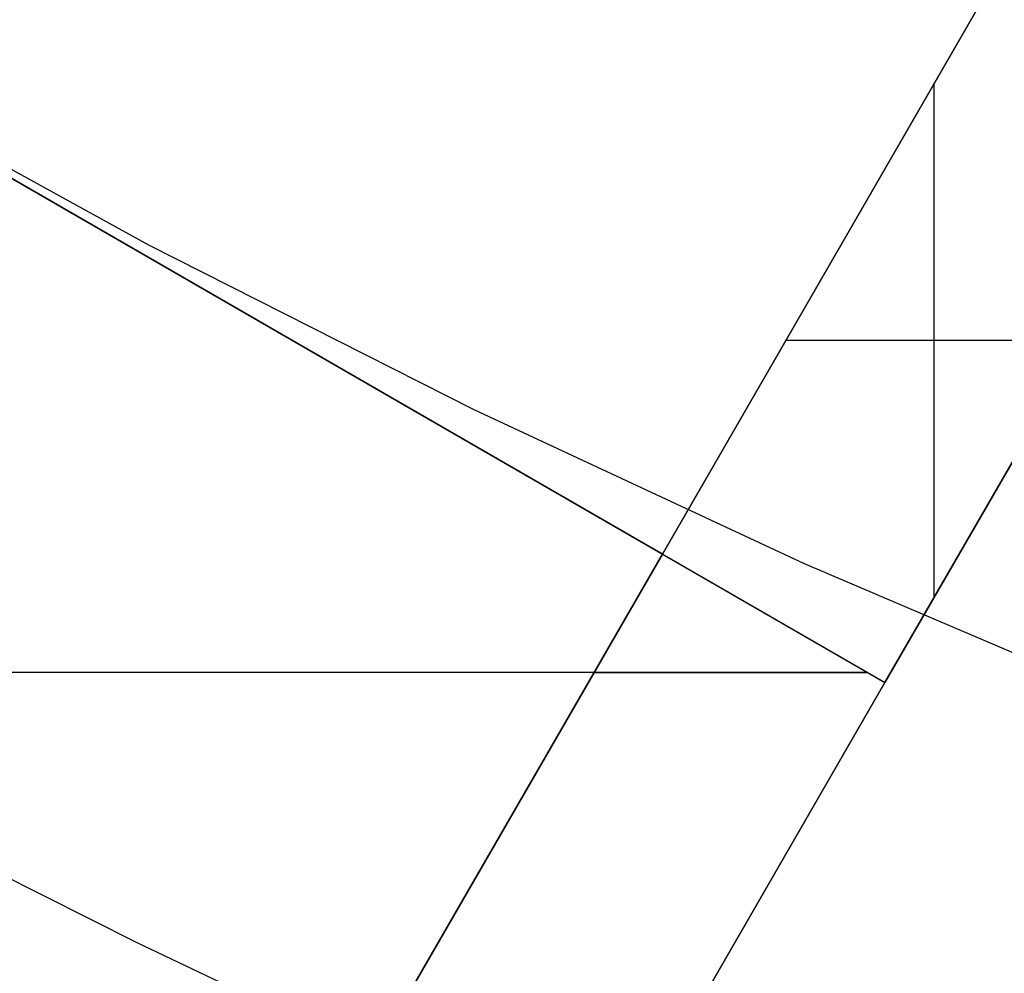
# Model space of a CAD drawing. Header units: millimetres. Extents: x 8926 to 10090, y -5004 to -3986.
# Tile 9 of 256: x 9465 to 9473, y -4436 to -4429. Entities that reach past the tile are written whole.
import ezdxf

# ---------------------------------------------------------------- set-up
doc = ezdxf.new("R2010")
doc.units = ezdxf.units.MM
doc.layers.add('1', color=7, linetype='Continuous')
doc.layers.add('BLANCO METALICO', color=7, linetype='Continuous', true_color=0xededed)

msp = doc.modelspace()

# ---------------------------------------------------------------- linework, layer by layer
at = {"layer": '1', "color": 29, "true_color": 0x4d342b}
for p, q in [((9463.7472, -4429.0782, 59.5679), (9466.2344, -4430.4421, 59.5679)), ((9466.2344, -4430.4421, 59.5679), (9468.7648, -4431.7241, 59.5679)), ((9468.7648, -4431.7241, 59.5679), (9471.3357, -4432.923, 59.5679)), ((9471.3357, -4432.923, 59.5679), (9473.9442, -4434.0374, 59.5679))]:
    msp.add_line(p, q, dxfattribs=at)
at = {"layer": 'BLANCO METALICO'}
for p, q in [((9454.6448, -4423.8495, 236.5324), (9471.9653, -4433.8495, 236.5324)), ((9470.2332, -4432.8495, 239.5324), (9456.3768, -4424.8495, 239.5324)), ((9470.2332, -4432.8495, 242.0324), (9472.7332, -4428.5194, 242.0324)), ((9472.7332, -4428.5194, 239.5324), (9470.2332, -4432.8495, 239.5324)), ((9472.7332, -4428.5194, 240.7824), (9470.2332, -4432.8495, 240.7824)), ((9472.3493, -4433.1845, 242.0324), (9472.3493, -4429.1845, 242.0324)), ((9474.4653, -4429.5194, 242.0324), (9471.9653, -4433.8495, 242.0324)), ((9471.9653, -4433.8495, 239.5324), (9474.4653, -4429.5194, 239.5324)), ((9471.9653, -4433.8495, 236.5324), (9474.4653, -4429.5194, 236.5324)), ((9471.9653, -4433.8495, 240.7824), (9474.4653, -4429.5194, 240.7824)), ((9471.9653, -4433.8495, 238.0324), (9474.4653, -4429.5194, 238.0324)), ((9471.4832, -4430.6845, 239.5324), (9471.4832, -4430.6845, 242.0324)), ((9471.1946, -4431.1845, 242.0324), (9473.504, -4431.1845, 242.0324)), ((9470.2332, -4432.8495, 239.5324), (9465.4653, -4441.1079, 239.5324)), ((9465.4653, -4441.1079, 242.0324), (9470.2332, -4432.8495, 242.0324)), ((9470.2332, -4432.8495, 240.7824), (9465.4653, -4441.1079, 240.7824)), ((9471.9653, -4433.8495, 242.0324), (9470.2332, -4432.8495, 242.0324)), ((9470.2332, -4432.8495, 242.0324), (9470.2332, -4432.8495, 239.5324)), ((9471.8316, -4433.7723, 236.5324), (9465.0522, -4433.7723, 236.5324)), ((9469.7004, -4433.7723, 242.0324), (9471.8316, -4433.7723, 242.0324)), ((9467.1973, -4442.1079, 239.5324), (9471.9653, -4433.8495, 239.5324)), ((9471.9653, -4433.8495, 242.0324), (9467.1973, -4442.1079, 242.0324)), ((9467.1973, -4442.1079, 236.5324), (9471.9653, -4433.8495, 236.5324)), ((9467.1973, -4442.1079, 240.7824), (9471.9653, -4433.8495, 240.7824)), ((9467.1973, -4442.1079, 238.0324), (9471.9653, -4433.8495, 238.0324)), ((9471.9653, -4433.8495, 239.5324), (9471.9653, -4433.8495, 242.0324)), ((9471.9653, -4433.8495, 236.5324), (9471.9653, -4433.8495, 239.5324)), ((9466.1412, -4435.873, 239.5324), (9464.3204, -4434.956, 239.5324)), ((9467.9829, -4436.7471, 239.5324), (9466.1412, -4435.873, 239.5324))]:
    msp.add_line(p, q, dxfattribs=at)

doc.saveas('drawing.dxf')
